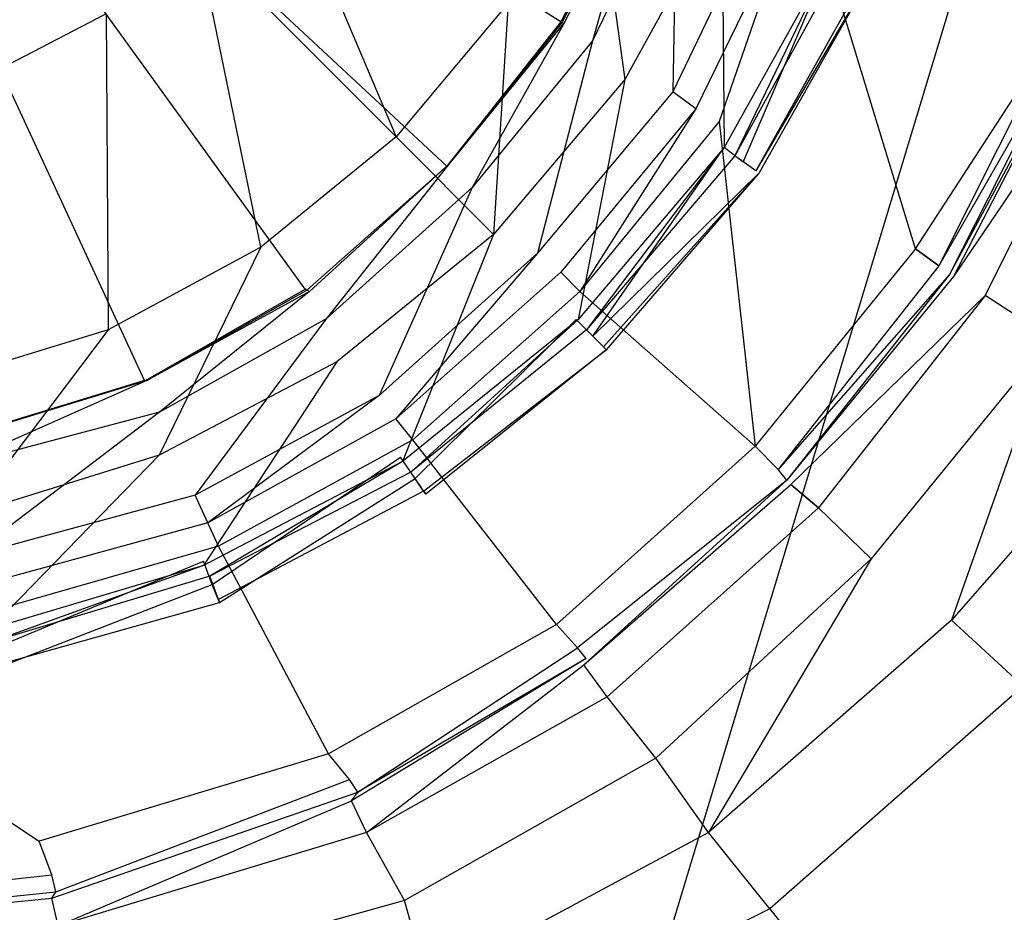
# Model space of a CAD drawing. Extents: x 0 to 0.9, y -0.7 to 0.
# Tile 7 of 14: x 0.463 to 0.51, y -0.416 to -0.374. Entities that reach past the tile are written whole.
import ezdxf

# ---------------------------------------------------------------- set-up
doc = ezdxf.new("R2010")
doc.units = 0
doc.layers.add('L0_ABLAUF_INF_0___REPLACEMTFORE', color=7, linetype='CONTINUOUS')
doc.layers.add('L1_GRUPPE_28___REPLACEMTFOREMPT', color=7, linetype='CONTINUOUS')

msp = doc.modelspace()

# ---------------------------------------------------------------- linework, layer by layer
at = {"layer": 'L0_ABLAUF_INF_0___REPLACEMTFORE', "color": 8}
for points, invisible_edges in [([(0.459509, -0.362285, 0.026105), (0.462302, -0.376479, 0.025468), (0.467288, -0.37388, 0.025468), (0.459509, -0.362285, 0.026105)], 14), ([(0.480952, -0.379677, 0.024618), (0.475168, -0.365983, 0.025468), (0.471577, -0.370282, 0.025468), (0.480952, -0.379677, 0.024618)], 13), ([(0.475168, -0.365983, 0.025468), (0.480952, -0.379677, 0.024618), (0.486238, -0.37338, 0.024618), (0.475168, -0.365983, 0.025468)], 14), ([(0.491724, -0.376979, 0.023981), (0.490228, -0.366183, 0.024618), (0.486238, -0.37338, 0.024618), (0.491724, -0.376979, 0.023981)], 13), ([(0.490228, -0.366183, 0.024618), (0.491724, -0.376979, 0.023981), (0.496312, -0.368682, 0.023981), (0.490228, -0.366183, 0.024618)], 14), ([(0.496411, -0.380177, 0.02345), (0.496312, -0.368682, 0.023981), (0.491724, -0.376979, 0.023981), (0.496411, -0.380177, 0.02345)], 13), ([(0.496312, -0.368682, 0.023981), (0.496411, -0.380177, 0.02345), (0.501598, -0.370881, 0.02345), (0.496312, -0.368682, 0.023981)], 14), ([(0.474569, -0.384875, 0.024512), (0.471577, -0.370282, 0.025468), (0.467288, -0.37388, 0.025468), (0.474569, -0.384875, 0.024512)], 14), ([(0.480952, -0.379677, 0.024618), (0.471577, -0.370282, 0.025468), (0.474569, -0.384875, 0.024512), (0.480952, -0.379677, 0.024618)], 14), ([(0.501598, -0.370881, 0.020265), (0.497309, -0.380877, 0.020052), (0.496411, -0.380177, 0.020265), (0.501598, -0.370881, 0.020265)], 13), ([(0.49691, -0.380577, 0.023344), (0.501598, -0.370881, 0.02345), (0.496411, -0.380177, 0.02345), (0.49691, -0.380577, 0.023344)], 13), ([(0.501598, -0.370881, 0.02345), (0.49691, -0.380577, 0.023344), (0.502096, -0.371181, 0.023344), (0.501598, -0.370881, 0.02345)], 14), ([(0.502096, -0.371181, 0.023344), (0.49691, -0.380577, 0.023344), (0.497907, -0.381277, 0.022601), (0.502096, -0.371181, 0.023344)], 14), ([(0.497309, -0.380877, 0.020052), (0.501598, -0.370881, 0.020265), (0.502695, -0.371381, 0.020052), (0.497309, -0.380877, 0.020052)], 14), ([(0.503293, -0.371681, 0.022601), (0.502096, -0.371181, 0.023344), (0.497907, -0.381277, 0.022601), (0.503293, -0.371681, 0.022601)], 14), ([(0.502695, -0.371381, 0.020052), (0.503494, -0.371739, 0.021327), (0.497309, -0.380877, 0.020052), (0.502695, -0.371381, 0.020052)], 14), ([(0.503494, -0.371739, 0.021327), (0.498056, -0.381377, 0.021327), (0.497309, -0.380877, 0.020052), (0.503494, -0.371739, 0.021327)], 14), ([(0.503293, -0.371681, 0.022601), (0.497907, -0.381277, 0.022601), (0.503494, -0.371739, 0.021327), (0.503293, -0.371681, 0.022601)], 14), ([(0.503494, -0.371739, 0.021327), (0.497907, -0.381277, 0.022601), (0.498056, -0.381377, 0.021327), (0.503494, -0.371739, 0.021327)], 14), ([(0.48554, -0.384276, 0.023981), (0.486238, -0.37338, 0.024618), (0.480952, -0.379677, 0.024618), (0.48554, -0.384276, 0.023981)], 13), ([(0.486238, -0.37338, 0.024618), (0.48554, -0.384276, 0.023981), (0.491724, -0.376979, 0.023981), (0.486238, -0.37338, 0.024618)], 14), ([(0.467388, -0.388774, 0.024512), (0.467288, -0.37388, 0.025468), (0.462302, -0.376479, 0.025468), (0.467388, -0.388774, 0.024512)], 13), ([(0.467288, -0.37388, 0.025468), (0.467388, -0.388774, 0.024512), (0.474569, -0.384875, 0.024512), (0.467288, -0.37388, 0.025468)], 14), ([(0.462302, -0.376479, 0.025468), (0.459509, -0.391173, 0.024512), (0.467388, -0.388774, 0.024512), (0.462302, -0.376479, 0.025468)], 14), ([(0.48953, -0.388274, 0.02345), (0.491724, -0.376979, 0.023981), (0.48554, -0.384276, 0.023981), (0.48953, -0.388274, 0.02345)], 13), ([(0.491724, -0.376979, 0.023981), (0.48953, -0.388274, 0.02345), (0.496411, -0.380177, 0.02345), (0.491724, -0.376979, 0.023981)], 14), ([(0.480952, -0.379677, 0.024618), (0.474569, -0.384875, 0.024512), (0.47816, -0.390273, 0.023981), (0.480952, -0.379677, 0.024618)], 14), ([(0.48554, -0.384276, 0.023981), (0.480952, -0.379677, 0.024618), (0.47816, -0.390273, 0.023981), (0.48554, -0.384276, 0.023981)], 14), ([(0.496411, -0.380177, 0.020265), (0.490228, -0.389073, 0.020052), (0.48943, -0.388274, 0.020265), (0.496411, -0.380177, 0.020265)], 13), ([(0.489928, -0.388774, 0.023344), (0.496411, -0.380177, 0.02345), (0.48953, -0.388274, 0.02345), (0.489928, -0.388774, 0.023344)], 13), ([(0.496411, -0.380177, 0.02345), (0.489928, -0.388774, 0.023344), (0.49691, -0.380577, 0.023344), (0.496411, -0.380177, 0.02345)], 14), ([(0.490228, -0.389073, 0.020052), (0.496411, -0.380177, 0.020265), (0.497309, -0.380877, 0.020052), (0.490228, -0.389073, 0.020052)], 14), ([(0.49691, -0.380577, 0.023344), (0.489928, -0.388774, 0.023344), (0.490726, -0.389573, 0.022601), (0.49691, -0.380577, 0.023344)], 14), ([(0.498056, -0.381377, 0.021327), (0.490228, -0.389073, 0.020052), (0.497309, -0.380877, 0.020052), (0.498056, -0.381377, 0.021327)], 14), ([(0.497907, -0.381277, 0.022601), (0.49691, -0.380577, 0.023344), (0.490726, -0.389573, 0.022601), (0.497907, -0.381277, 0.022601)], 14), ([(0.490228, -0.389073, 0.020052), (0.498056, -0.381377, 0.021327), (0.490856, -0.389703, 0.021327), (0.490228, -0.389073, 0.020052)], 13), ([(0.490726, -0.389573, 0.022601), (0.498056, -0.381377, 0.021327), (0.497907, -0.381277, 0.022601), (0.490726, -0.389573, 0.022601)], 14), ([(0.498056, -0.381377, 0.021327), (0.490726, -0.389573, 0.022601), (0.490856, -0.389703, 0.021327), (0.498056, -0.381377, 0.021327)], 13), ([(0.481251, -0.394971, 0.02345), (0.48554, -0.384276, 0.023981), (0.47816, -0.390273, 0.023981), (0.481251, -0.394971, 0.02345)], 13), ([(0.48554, -0.384276, 0.023981), (0.481251, -0.394971, 0.02345), (0.48953, -0.388274, 0.02345), (0.48554, -0.384276, 0.023981)], 14), ([(0.469782, -0.394671, 0.023981), (0.474569, -0.384875, 0.024512), (0.467388, -0.388774, 0.024512), (0.469782, -0.394671, 0.023981)], 13), ([(0.474569, -0.384875, 0.024512), (0.469782, -0.394671, 0.023981), (0.47816, -0.390273, 0.023981), (0.474569, -0.384875, 0.024512)], 14), ([(0.48943, -0.388274, 0.020265), (0.48185, -0.395771, 0.020052), (0.481152, -0.394771, 0.020265), (0.48943, -0.388274, 0.020265)], 13), ([(0.48165, -0.395471, 0.023344), (0.48953, -0.388274, 0.02345), (0.481251, -0.394971, 0.02345), (0.48165, -0.395471, 0.023344)], 13), ([(0.48953, -0.388274, 0.02345), (0.48165, -0.395471, 0.023344), (0.489928, -0.388774, 0.023344), (0.48953, -0.388274, 0.02345)], 14), ([(0.48185, -0.395771, 0.020052), (0.48943, -0.388274, 0.020265), (0.490228, -0.389073, 0.020052), (0.48185, -0.395771, 0.020052)], 14), ([(0.460806, -0.39747, 0.023981), (0.467388, -0.388774, 0.024512), (0.459509, -0.391173, 0.024512), (0.460806, -0.39747, 0.023981)], 13), ([(0.467388, -0.388774, 0.024512), (0.460806, -0.39747, 0.023981), (0.469782, -0.394671, 0.023981), (0.467388, -0.388774, 0.024512)], 14), ([(0.489928, -0.388774, 0.023344), (0.48165, -0.395471, 0.023344), (0.482249, -0.39637, 0.022494), (0.489928, -0.388774, 0.023344)], 14), ([(0.490726, -0.389573, 0.022601), (0.489928, -0.388774, 0.023344), (0.482249, -0.39637, 0.022494), (0.490726, -0.389573, 0.022601)], 14), ([(0.482347, -0.396515, 0.021273), (0.48185, -0.395771, 0.020052), (0.490228, -0.389073, 0.020052), (0.482347, -0.396515, 0.021273)], 14), ([(0.490856, -0.389703, 0.021327), (0.482347, -0.396515, 0.021273), (0.490228, -0.389073, 0.020052), (0.490856, -0.389703, 0.021327)], 14), ([(0.482249, -0.39637, 0.022494), (0.490856, -0.389703, 0.021327), (0.490726, -0.389573, 0.022601), (0.482249, -0.39637, 0.022494)], 14), ([(0.490856, -0.389703, 0.021327), (0.482249, -0.39637, 0.022494), (0.482347, -0.396515, 0.021273), (0.490856, -0.389703, 0.021327)], 13), ([(0.471876, -0.399869, 0.02345), (0.47816, -0.390273, 0.023981), (0.469782, -0.394671, 0.023981), (0.471876, -0.399869, 0.02345)], 13), ([(0.47816, -0.390273, 0.023981), (0.471876, -0.399869, 0.02345), (0.481251, -0.394971, 0.02345), (0.47816, -0.390273, 0.023981)], 14), ([(0.461803, -0.402868, 0.02345), (0.469782, -0.394671, 0.023981), (0.460806, -0.39747, 0.023981), (0.461803, -0.402868, 0.02345)], 13), ([(0.469782, -0.394671, 0.023981), (0.461803, -0.402868, 0.02345), (0.471876, -0.399869, 0.02345), (0.469782, -0.394671, 0.023981)], 14), ([(0.481152, -0.394771, 0.020265), (0.472275, -0.400768, 0.020052), (0.471876, -0.399669, 0.020265), (0.481152, -0.394771, 0.020265)], 13), ([(0.472275, -0.400768, 0.020052), (0.481152, -0.394771, 0.020265), (0.48185, -0.395771, 0.020052), (0.472275, -0.400768, 0.020052)], 14), ([(0.472175, -0.400369, 0.023344), (0.481251, -0.394971, 0.02345), (0.471876, -0.399869, 0.02345), (0.472175, -0.400369, 0.023344)], 13), ([(0.481251, -0.394971, 0.02345), (0.472175, -0.400369, 0.023344), (0.48165, -0.395471, 0.023344), (0.481251, -0.394971, 0.02345)], 14), ([(0.48165, -0.395471, 0.023344), (0.472175, -0.400369, 0.023344), (0.472574, -0.401468, 0.022494), (0.48165, -0.395471, 0.023344)], 14), ([(0.48185, -0.395771, 0.020052), (0.472629, -0.401612, 0.021273), (0.472275, -0.400768, 0.020052), (0.48185, -0.395771, 0.020052)], 13), ([(0.482249, -0.39637, 0.022494), (0.48165, -0.395471, 0.023344), (0.472574, -0.401468, 0.022494), (0.482249, -0.39637, 0.022494)], 14), ([(0.472629, -0.401612, 0.021273), (0.48185, -0.395771, 0.020052), (0.482347, -0.396515, 0.021273), (0.472629, -0.401612, 0.021273)], 14), ([(0.482249, -0.39637, 0.022494), (0.472574, -0.401468, 0.022494), (0.482347, -0.396515, 0.021273), (0.482249, -0.39637, 0.022494)], 14), ([(0.472574, -0.401468, 0.022494), (0.472629, -0.401612, 0.021273), (0.482347, -0.396515, 0.021273), (0.472574, -0.401468, 0.022494)], 14), ([(0.471876, -0.399669, 0.020265), (0.462002, -0.403767, 0.020052), (0.461803, -0.402668, 0.020265), (0.471876, -0.399669, 0.020265)], 13), ([(0.461903, -0.403467, 0.023344), (0.471876, -0.399869, 0.02345), (0.461803, -0.402868, 0.02345), (0.461903, -0.403467, 0.023344)], 13), ([(0.471876, -0.399869, 0.02345), (0.461903, -0.403467, 0.023344), (0.472175, -0.400369, 0.023344), (0.471876, -0.399869, 0.02345)], 14), ([(0.462002, -0.403767, 0.020052), (0.471876, -0.399669, 0.020265), (0.472275, -0.400768, 0.020052), (0.462002, -0.403767, 0.020052)], 14), ([(0.472175, -0.400369, 0.023344), (0.461903, -0.403467, 0.023344), (0.462102, -0.404567, 0.022494), (0.472175, -0.400369, 0.023344)], 14), ([(0.472574, -0.401468, 0.022494), (0.472175, -0.400369, 0.023344), (0.462102, -0.404567, 0.022494), (0.472574, -0.401468, 0.022494)], 14), ([(0.472275, -0.400768, 0.020052), (0.462156, -0.40469, 0.021273), (0.462002, -0.403767, 0.020052), (0.472275, -0.400768, 0.020052)], 13), ([(0.462156, -0.40469, 0.021273), (0.472275, -0.400768, 0.020052), (0.472629, -0.401612, 0.021273), (0.462156, -0.40469, 0.021273)], 14), ([(0.462102, -0.404567, 0.022494), (0.472629, -0.401612, 0.021273), (0.472574, -0.401468, 0.022494), (0.462102, -0.404567, 0.022494)], 14), ([(0.472629, -0.401612, 0.021273), (0.462102, -0.404567, 0.022494), (0.462156, -0.40469, 0.021273), (0.472629, -0.401612, 0.021273)], 13)]:
    msp.add_3dface(points, dxfattribs=dict(at, invisible_edges=invisible_edges))
at = {"layer": 'L1_GRUPPE_28___REPLACEMTFOREMPT', "color": 8}
for points, invisible_edges in [([(0.45, -0.561993, 0.000537), (0.45, -0.138007, 0.000537), (0.567528, -0.173738, 0.000537), (0.45, -0.561993, 0.000537)], 10), ([(0.45, -0.561993, 0.000537), (0.567528, -0.173738, 0.000537), (0.567528, -0.526262, 0.000537), (0.45, -0.561993, 0.000537)], 13), ([(0.483334, -0.381057, 0.006377), (0.45, -0.349987, 0.006377), (0.476665, -0.386855, 0.006377), (0.483334, -0.381057, 0.006377)], 14), ([(0.488709, -0.374259, 0.006377), (0.45, -0.349987, 0.006377), (0.483334, -0.381057, 0.006377), (0.488709, -0.374259, 0.006377)], 14), ([(0.49269, -0.366462, 0.006377), (0.45, -0.349987, 0.006377), (0.488709, -0.374259, 0.006377), (0.49269, -0.366462, 0.006377)], 14), ([(0.4691, -0.391154, 0.006377), (0.45, -0.349987, 0.006377), (0.459644, -0.394053, 0.006377), (0.4691, -0.391154, 0.006377)], 14), ([(0.476665, -0.386855, 0.006377), (0.45, -0.349987, 0.006377), (0.4691, -0.391154, 0.006377), (0.476665, -0.386855, 0.006377)], 14), ([(0.49269, -0.366424, 0.006976), (0.488709, -0.374259, 0.006377), (0.488784, -0.374259, 0.006976), (0.49269, -0.366424, 0.006976)], 14), ([(0.49269, -0.366424, 0.006976), (0.49269, -0.366462, 0.006377), (0.488709, -0.374259, 0.006377), (0.49269, -0.366424, 0.006976)], 14), ([(0.49269, -0.366362, 0.00797), (0.488784, -0.374259, 0.006976), (0.488908, -0.374259, 0.00797), (0.49269, -0.366362, 0.00797)], 14), ([(0.49269, -0.366362, 0.00797), (0.49269, -0.366424, 0.006976), (0.488784, -0.374259, 0.006976), (0.49269, -0.366362, 0.00797)], 14), ([(0.490202, -0.375159, 0.00797), (0.49269, -0.366362, 0.00797), (0.488908, -0.374259, 0.00797), (0.490202, -0.375159, 0.00797)], 13), ([(0.49269, -0.366362, 0.00797), (0.490202, -0.375159, 0.00797), (0.494183, -0.366962, 0.00797), (0.49269, -0.366362, 0.00797)], 14), ([(0.493984, -0.377558, 0.00797), (0.494183, -0.366962, 0.00797), (0.490202, -0.375159, 0.00797), (0.493984, -0.377558, 0.00797)], 13), ([(0.494183, -0.366962, 0.00797), (0.493984, -0.377558, 0.00797), (0.498264, -0.368661, 0.00797), (0.494183, -0.366962, 0.00797)], 14), ([(0.498264, -0.368661, 0.00797), (0.493984, -0.377558, 0.00797), (0.495079, -0.378358, 0.008395), (0.498264, -0.368661, 0.00797)], 14), ([(0.499558, -0.369161, 0.008289), (0.498264, -0.368661, 0.00797), (0.495079, -0.378358, 0.008395), (0.499558, -0.369161, 0.008289)], 14), ([(0.496174, -0.378958, 0.009032), (0.499558, -0.369161, 0.008289), (0.495079, -0.378358, 0.008395), (0.496174, -0.378958, 0.009032)], 13), ([(0.499558, -0.369161, 0.008289), (0.496174, -0.378958, 0.009032), (0.500753, -0.369661, 0.008926), (0.499558, -0.369161, 0.008289)], 14), ([(0.505431, -0.384956, 0.017315), (0.500753, -0.369661, 0.008926), (0.496174, -0.378958, 0.009032), (0.505431, -0.384956, 0.017315)], 14), ([(0.510906, -0.37406, 0.017209), (0.500753, -0.369661, 0.008926), (0.505431, -0.384956, 0.017315), (0.510906, -0.37406, 0.017209)], 14), ([(0.488709, -0.374259, 0.006377), (0.483334, -0.381057, 0.006377), (0.483371, -0.38102, 0.006976), (0.488709, -0.374259, 0.006377)], 14), ([(0.488784, -0.374259, 0.006976), (0.483371, -0.38102, 0.006976), (0.483433, -0.380957, 0.00797), (0.488784, -0.374259, 0.006976)], 14), ([(0.488709, -0.374259, 0.006377), (0.483371, -0.38102, 0.006976), (0.488784, -0.374259, 0.006976), (0.488709, -0.374259, 0.006377)], 14), ([(0.488784, -0.374259, 0.006976), (0.483433, -0.380957, 0.00797), (0.488908, -0.374259, 0.00797), (0.488784, -0.374259, 0.006976)], 14), ([(0.484528, -0.382057, 0.00797), (0.488908, -0.374259, 0.00797), (0.483433, -0.380957, 0.00797), (0.484528, -0.382057, 0.00797)], 13), ([(0.488908, -0.374259, 0.00797), (0.484528, -0.382057, 0.00797), (0.490202, -0.375159, 0.00797), (0.488908, -0.374259, 0.00797)], 14), ([(0.505431, -0.384956, 0.017315), (0.5121, -0.374659, 0.018802), (0.510906, -0.37406, 0.017209), (0.505431, -0.384956, 0.017315)], 14), ([(0.5121, -0.374659, 0.018802), (0.505431, -0.384956, 0.017315), (0.506526, -0.385756, 0.018908), (0.5121, -0.374659, 0.018802)], 13), ([(0.5121, -0.374659, 0.018802), (0.506526, -0.385756, 0.018908), (0.512697, -0.374959, 0.020819), (0.5121, -0.374659, 0.018802)], 14), ([(0.487614, -0.385156, 0.00797), (0.490202, -0.375159, 0.00797), (0.484528, -0.382057, 0.00797), (0.487614, -0.385156, 0.00797)], 13), ([(0.490202, -0.375159, 0.00797), (0.487614, -0.385156, 0.00797), (0.493984, -0.377558, 0.00797), (0.490202, -0.375159, 0.00797)], 14), ([(0.512697, -0.374959, 0.020819), (0.506526, -0.385756, 0.018908), (0.507024, -0.386156, 0.020925), (0.512697, -0.374959, 0.020819)], 14), ([(0.512697, -0.374959, 0.020819), (0.507024, -0.386156, 0.020925), (0.512996, -0.375059, 0.024005), (0.512697, -0.374959, 0.020819)], 14), ([(0.512996, -0.375059, 0.024005), (0.507024, -0.386156, 0.020925), (0.507223, -0.386256, 0.024111), (0.512996, -0.375059, 0.024005)], 14), ([(0.512996, -0.375059, 0.024005), (0.507223, -0.386256, 0.024111), (0.514389, -0.375659, 0.027403), (0.512996, -0.375059, 0.024005)], 14), ([(0.514389, -0.375659, 0.027403), (0.507223, -0.386256, 0.024111), (0.508716, -0.387155, 0.027722), (0.514389, -0.375659, 0.027403)], 14), ([(0.514389, -0.375659, 0.027403), (0.508716, -0.387155, 0.027722), (0.511801, -0.389155, 0.02889), (0.514389, -0.375659, 0.027403)], 14), ([(0.493984, -0.377558, 0.00797), (0.487614, -0.385156, 0.00797), (0.488709, -0.386056, 0.008289), (0.493984, -0.377558, 0.00797)], 14), ([(0.495079, -0.378358, 0.008395), (0.493984, -0.377558, 0.00797), (0.488709, -0.386056, 0.008289), (0.495079, -0.378358, 0.008395)], 14), ([(0.489605, -0.386955, 0.008926), (0.495079, -0.378358, 0.008395), (0.488709, -0.386056, 0.008289), (0.489605, -0.386955, 0.008926)], 13), ([(0.495079, -0.378358, 0.008395), (0.489605, -0.386955, 0.008926), (0.496174, -0.378958, 0.009032), (0.495079, -0.378358, 0.008395)], 14), ([(0.497866, -0.394253, 0.017209), (0.496174, -0.378958, 0.009032), (0.489605, -0.386955, 0.008926), (0.497866, -0.394253, 0.017209)], 13), ([(0.496174, -0.378958, 0.009032), (0.497866, -0.394253, 0.017209), (0.505431, -0.384956, 0.017315), (0.496174, -0.378958, 0.009032)], 14), ([(0.47674, -0.386893, 0.006976), (0.483334, -0.381057, 0.006377), (0.476665, -0.386855, 0.006377), (0.47674, -0.386893, 0.006976)], 14), ([(0.483371, -0.38102, 0.006976), (0.483334, -0.381057, 0.006377), (0.47674, -0.386893, 0.006976), (0.483371, -0.38102, 0.006976)], 14), ([(0.476864, -0.386955, 0.00797), (0.483371, -0.38102, 0.006976), (0.47674, -0.386893, 0.006976), (0.476864, -0.386955, 0.00797)], 14), ([(0.47766, -0.388255, 0.00797), (0.483433, -0.380957, 0.00797), (0.476864, -0.386955, 0.00797), (0.47766, -0.388255, 0.00797)], 13), ([(0.483433, -0.380957, 0.00797), (0.483371, -0.38102, 0.006976), (0.476864, -0.386955, 0.00797), (0.483433, -0.380957, 0.00797)], 14), ([(0.483433, -0.380957, 0.00797), (0.47766, -0.388255, 0.00797), (0.484528, -0.382057, 0.00797), (0.483433, -0.380957, 0.00797)], 14), ([(0.480149, -0.391854, 0.00797), (0.484528, -0.382057, 0.00797), (0.47766, -0.388255, 0.00797), (0.480149, -0.391854, 0.00797)], 13), ([(0.484528, -0.382057, 0.00797), (0.480149, -0.391854, 0.00797), (0.487614, -0.385156, 0.00797), (0.484528, -0.382057, 0.00797)], 14), ([(0.505431, -0.384956, 0.017315), (0.497866, -0.394253, 0.017209), (0.498961, -0.395353, 0.018802), (0.505431, -0.384956, 0.017315)], 14), ([(0.506526, -0.385756, 0.018908), (0.505431, -0.384956, 0.017315), (0.498961, -0.395353, 0.018802), (0.506526, -0.385756, 0.018908)], 14), ([(0.480945, -0.392953, 0.008289), (0.487614, -0.385156, 0.00797), (0.480149, -0.391854, 0.00797), (0.480945, -0.392953, 0.008289)], 13), ([(0.487614, -0.385156, 0.00797), (0.480945, -0.392953, 0.008289), (0.488709, -0.386056, 0.008289), (0.487614, -0.385156, 0.00797)], 14), ([(0.506526, -0.385756, 0.018908), (0.498961, -0.395353, 0.018802), (0.507024, -0.386156, 0.020925), (0.506526, -0.385756, 0.018908)], 14), ([(0.488709, -0.386056, 0.008289), (0.480945, -0.392953, 0.008289), (0.481741, -0.393953, 0.009032), (0.488709, -0.386056, 0.008289)], 14), ([(0.489605, -0.386955, 0.008926), (0.488709, -0.386056, 0.008289), (0.481741, -0.393953, 0.009032), (0.489605, -0.386955, 0.008926)], 14), ([(0.507024, -0.386156, 0.020925), (0.498961, -0.395353, 0.018802), (0.499359, -0.395852, 0.021032), (0.507024, -0.386156, 0.020925)], 14), ([(0.507024, -0.386156, 0.020925), (0.499359, -0.395852, 0.021032), (0.507223, -0.386256, 0.024111), (0.507024, -0.386156, 0.020925)], 14), ([(0.507223, -0.386256, 0.024111), (0.499359, -0.395852, 0.021032), (0.499558, -0.396052, 0.024111), (0.507223, -0.386256, 0.024111)], 14), ([(0.499558, -0.396052, 0.024111), (0.508716, -0.387155, 0.027722), (0.507223, -0.386256, 0.024111), (0.499558, -0.396052, 0.024111)], 14), ([(0.469137, -0.391154, 0.006976), (0.476665, -0.386855, 0.006377), (0.4691, -0.391154, 0.006377), (0.469137, -0.391154, 0.006976)], 14), ([(0.47674, -0.386893, 0.006976), (0.476665, -0.386855, 0.006377), (0.469137, -0.391154, 0.006976), (0.47674, -0.386893, 0.006976)], 14), ([(0.4692, -0.391154, 0.00797), (0.47674, -0.386893, 0.006976), (0.469137, -0.391154, 0.006976), (0.4692, -0.391154, 0.00797)], 14), ([(0.476864, -0.386955, 0.00797), (0.47674, -0.386893, 0.006976), (0.4692, -0.391154, 0.00797), (0.476864, -0.386955, 0.00797)], 14), ([(0.469797, -0.392653, 0.00797), (0.476864, -0.386955, 0.00797), (0.4692, -0.391154, 0.00797), (0.469797, -0.392653, 0.00797)], 13), ([(0.476864, -0.386955, 0.00797), (0.469797, -0.392653, 0.00797), (0.47766, -0.388255, 0.00797), (0.476864, -0.386955, 0.00797)], 14), ([(0.489605, -0.386955, 0.008926), (0.481741, -0.393953, 0.009032), (0.48851, -0.40265, 0.017209), (0.489605, -0.386955, 0.008926)], 14), ([(0.497866, -0.394253, 0.017209), (0.489605, -0.386955, 0.008926), (0.48851, -0.40265, 0.017209), (0.497866, -0.394253, 0.017209)], 14), ([(0.508716, -0.387155, 0.027722), (0.499558, -0.396052, 0.024111), (0.500852, -0.397152, 0.027615), (0.508716, -0.387155, 0.027722)], 13), ([(0.508716, -0.387155, 0.027722), (0.500852, -0.397152, 0.027615), (0.503341, -0.399551, 0.02889), (0.508716, -0.387155, 0.027722)], 14), ([(0.511801, -0.389155, 0.02889), (0.508716, -0.387155, 0.027722), (0.503341, -0.399551, 0.02889), (0.511801, -0.389155, 0.02889)], 14), ([(0.471489, -0.396552, 0.00797), (0.47766, -0.388255, 0.00797), (0.469797, -0.392653, 0.00797), (0.471489, -0.396552, 0.00797)], 13), ([(0.47766, -0.388255, 0.00797), (0.471489, -0.396552, 0.00797), (0.480149, -0.391854, 0.00797), (0.47766, -0.388255, 0.00797)], 14), ([(0.507123, -0.40245, 0.028996), (0.511801, -0.389155, 0.02889), (0.503341, -0.399551, 0.02889), (0.507123, -0.40245, 0.028996)], 13), ([(0.511801, -0.389155, 0.02889), (0.507123, -0.40245, 0.028996), (0.51648, -0.391754, 0.028996), (0.511801, -0.389155, 0.02889)], 14), ([(0.459681, -0.394053, 0.006976), (0.4691, -0.391154, 0.006377), (0.459644, -0.394053, 0.006377), (0.459681, -0.394053, 0.006976)], 13), ([(0.4691, -0.391154, 0.006377), (0.459681, -0.394053, 0.006976), (0.469137, -0.391154, 0.006976), (0.4691, -0.391154, 0.006377)], 14), ([(0.459744, -0.394053, 0.00797), (0.469137, -0.391154, 0.006976), (0.459681, -0.394053, 0.006976), (0.459744, -0.394053, 0.00797)], 13), ([(0.459943, -0.395253, 0.00797), (0.4692, -0.391154, 0.00797), (0.459744, -0.394053, 0.00797), (0.459943, -0.395253, 0.00797)], 13), ([(0.469137, -0.391154, 0.006976), (0.459744, -0.394053, 0.00797), (0.4692, -0.391154, 0.00797), (0.469137, -0.391154, 0.006976)], 14), ([(0.4692, -0.391154, 0.00797), (0.459943, -0.395253, 0.00797), (0.469797, -0.392653, 0.00797), (0.4692, -0.391154, 0.00797)], 14), ([(0.472086, -0.397852, 0.008289), (0.480149, -0.391854, 0.00797), (0.471489, -0.396552, 0.00797), (0.472086, -0.397852, 0.008289)], 13), ([(0.480149, -0.391854, 0.00797), (0.472086, -0.397852, 0.008289), (0.480945, -0.392953, 0.008289), (0.480149, -0.391854, 0.00797)], 14), ([(0.510507, -0.405549, 0.029102), (0.51648, -0.391754, 0.028996), (0.507123, -0.40245, 0.028996), (0.510507, -0.405549, 0.029102)], 13), ([(0.460838, -0.399451, 0.00797), (0.469797, -0.392653, 0.00797), (0.459943, -0.395253, 0.00797), (0.460838, -0.399451, 0.00797)], 13), ([(0.469797, -0.392653, 0.00797), (0.460838, -0.399451, 0.00797), (0.471489, -0.396552, 0.00797), (0.469797, -0.392653, 0.00797)], 14), ([(0.480945, -0.392953, 0.008289), (0.472086, -0.397852, 0.008289), (0.472584, -0.398951, 0.008926), (0.480945, -0.392953, 0.008289)], 14), ([(0.481741, -0.393953, 0.009032), (0.480945, -0.392953, 0.008289), (0.472584, -0.398951, 0.008926), (0.481741, -0.393953, 0.009032)], 14), ([(0.481741, -0.393953, 0.009032), (0.472584, -0.398951, 0.008926), (0.47776, -0.408748, 0.017103), (0.481741, -0.393953, 0.009032)], 14), ([(0.48851, -0.40265, 0.017209), (0.481741, -0.393953, 0.009032), (0.47776, -0.408748, 0.017103), (0.48851, -0.40265, 0.017209)], 14), ([(0.497866, -0.394253, 0.017209), (0.48851, -0.40265, 0.017209), (0.489505, -0.40375, 0.018908), (0.497866, -0.394253, 0.017209)], 14), ([(0.498961, -0.395353, 0.018802), (0.497866, -0.394253, 0.017209), (0.489505, -0.40375, 0.018908), (0.498961, -0.395353, 0.018802)], 14), ([(0.499359, -0.395852, 0.021032), (0.498961, -0.395353, 0.018802), (0.489505, -0.40375, 0.018908), (0.499359, -0.395852, 0.021032)], 14), ([(0.499359, -0.395852, 0.021032), (0.489505, -0.40375, 0.018908), (0.489903, -0.40425, 0.021032), (0.499359, -0.395852, 0.021032)], 14), ([(0.489804, -0.404549, 0.024217), (0.499359, -0.395852, 0.021032), (0.489903, -0.40425, 0.021032), (0.489804, -0.404549, 0.024217)], 14), ([(0.489804, -0.404549, 0.024217), (0.499558, -0.396052, 0.024111), (0.499359, -0.395852, 0.021032), (0.489804, -0.404549, 0.024217)], 14), ([(0.500852, -0.397152, 0.027615), (0.499558, -0.396052, 0.024111), (0.489804, -0.404549, 0.024217), (0.500852, -0.397152, 0.027615)], 14), ([(0.471489, -0.396552, 0.00797), (0.460838, -0.399451, 0.00797), (0.461137, -0.400851, 0.008183), (0.471489, -0.396552, 0.00797)], 14), ([(0.472086, -0.397852, 0.008289), (0.471489, -0.396552, 0.00797), (0.461137, -0.400851, 0.008183), (0.472086, -0.397852, 0.008289)], 14), ([(0.490899, -0.406049, 0.027828), (0.500852, -0.397152, 0.027615), (0.489804, -0.404549, 0.024217), (0.490899, -0.406049, 0.027828)], 14), ([(0.500852, -0.397152, 0.027615), (0.490899, -0.406049, 0.027828), (0.493188, -0.408948, 0.028996), (0.500852, -0.397152, 0.027615)], 14), ([(0.503341, -0.399551, 0.02889), (0.500852, -0.397152, 0.027615), (0.493188, -0.408948, 0.028996), (0.503341, -0.399551, 0.02889)], 14), ([(0.472086, -0.397852, 0.008289), (0.461137, -0.400851, 0.008183), (0.461436, -0.40215, 0.008714), (0.472086, -0.397852, 0.008289)], 14), ([(0.472584, -0.398951, 0.008926), (0.472086, -0.397852, 0.008289), (0.461436, -0.40215, 0.008714), (0.472584, -0.398951, 0.008926)], 14), ([(0.472584, -0.398951, 0.008926), (0.461436, -0.40215, 0.008714), (0.464123, -0.412847, 0.01689), (0.472584, -0.398951, 0.008926)], 14), ([(0.47776, -0.408748, 0.017103), (0.472584, -0.398951, 0.008926), (0.464123, -0.412847, 0.01689), (0.47776, -0.408748, 0.017103)], 14), ([(0.495676, -0.412447, 0.029102), (0.503341, -0.399551, 0.02889), (0.493188, -0.408948, 0.028996), (0.495676, -0.412447, 0.029102)], 13), ([(0.503341, -0.399551, 0.02889), (0.495676, -0.412447, 0.029102), (0.507123, -0.40245, 0.028996), (0.503341, -0.399551, 0.02889)], 14), ([(0.45, -0.40355, 0.008926), (0.464123, -0.412847, 0.01689), (0.461436, -0.40215, 0.008714), (0.45, -0.40355, 0.008926)], 14), ([(0.48851, -0.40265, 0.017209), (0.47776, -0.408748, 0.017103), (0.478755, -0.409948, 0.018802), (0.48851, -0.40265, 0.017209)], 14), ([(0.489505, -0.40375, 0.018908), (0.48851, -0.40265, 0.017209), (0.478755, -0.409948, 0.018802), (0.489505, -0.40375, 0.018908)], 14), ([(0.507123, -0.40245, 0.028996), (0.495676, -0.412447, 0.029102), (0.498563, -0.416046, 0.029102), (0.507123, -0.40245, 0.028996)], 14), ([(0.510507, -0.405549, 0.029102), (0.507123, -0.40245, 0.028996), (0.498563, -0.416046, 0.029102), (0.510507, -0.405549, 0.029102)], 14), ([(0.464123, -0.412847, 0.01689), (0.45, -0.40355, 0.008926), (0.45, -0.414646, 0.017209), (0.464123, -0.412847, 0.01689)], 13), ([(0.479153, -0.410547, 0.021032), (0.489505, -0.40375, 0.018908), (0.478755, -0.409948, 0.018802), (0.479153, -0.410547, 0.021032)], 14), ([(0.489903, -0.40425, 0.021032), (0.489505, -0.40375, 0.018908), (0.479153, -0.410547, 0.021032), (0.489903, -0.40425, 0.021032)], 14), ([(0.478855, -0.410947, 0.024217), (0.489903, -0.40425, 0.021032), (0.479153, -0.410547, 0.021032), (0.478855, -0.410947, 0.024217)], 13), ([(0.489903, -0.40425, 0.021032), (0.478855, -0.410947, 0.024217), (0.489804, -0.404549, 0.024217), (0.489903, -0.40425, 0.021032)], 14), ([(0.479551, -0.412447, 0.027722), (0.489804, -0.404549, 0.024217), (0.478855, -0.410947, 0.024217), (0.479551, -0.412447, 0.027722)], 14), ([(0.490899, -0.406049, 0.027828), (0.489804, -0.404549, 0.024217), (0.479551, -0.412447, 0.027722), (0.490899, -0.406049, 0.027828)], 14), ([(0.575989, -0.490778, 0.031098), (0.510507, -0.405549, 0.029102), (0.498563, -0.416046, 0.029102), (0.575989, -0.490778, 0.031098)], 13), ([(0.490899, -0.406049, 0.027828), (0.479551, -0.412447, 0.027722), (0.481343, -0.415646, 0.029102), (0.490899, -0.406049, 0.027828)], 14), ([(0.493188, -0.408948, 0.028996), (0.490899, -0.406049, 0.027828), (0.481343, -0.415646, 0.029102), (0.493188, -0.408948, 0.028996)], 14), ([(0.47776, -0.408748, 0.017103), (0.464123, -0.412847, 0.01689), (0.46472, -0.414446, 0.018589), (0.47776, -0.408748, 0.017103)], 14), ([(0.478755, -0.409948, 0.018802), (0.47776, -0.408748, 0.017103), (0.46472, -0.414446, 0.018589), (0.478755, -0.409948, 0.018802)], 14), ([(0.493188, -0.408948, 0.028996), (0.481343, -0.415646, 0.029102), (0.482438, -0.419545, 0.029102), (0.493188, -0.408948, 0.028996)], 14), ([(0.495676, -0.412447, 0.029102), (0.493188, -0.408948, 0.028996), (0.482438, -0.419545, 0.029102), (0.495676, -0.412447, 0.029102)], 14), ([(0.464919, -0.415246, 0.021032), (0.478755, -0.409948, 0.018802), (0.46472, -0.414446, 0.018589), (0.464919, -0.415246, 0.021032)], 14), ([(0.479153, -0.410547, 0.021032), (0.478755, -0.409948, 0.018802), (0.464919, -0.415246, 0.021032), (0.479153, -0.410547, 0.021032)], 14), ([(0.46472, -0.415546, 0.024217), (0.479153, -0.410547, 0.021032), (0.464919, -0.415246, 0.021032), (0.46472, -0.415546, 0.024217)], 14), ([(0.478855, -0.410947, 0.024217), (0.479153, -0.410547, 0.021032), (0.46472, -0.415546, 0.024217), (0.478855, -0.410947, 0.024217)], 14), ([(0.465019, -0.416845, 0.027403), (0.478855, -0.410947, 0.024217), (0.46472, -0.415546, 0.024217), (0.465019, -0.416845, 0.027403)], 14), ([(0.479551, -0.412447, 0.027722), (0.478855, -0.410947, 0.024217), (0.465019, -0.416845, 0.027403), (0.479551, -0.412447, 0.027722)], 14), ([(0.479551, -0.412447, 0.027722), (0.465019, -0.416845, 0.027403), (0.465915, -0.419944, 0.029102), (0.479551, -0.412447, 0.027722)], 14), ([(0.481343, -0.415646, 0.029102), (0.479551, -0.412447, 0.027722), (0.465915, -0.419944, 0.029102), (0.481343, -0.415646, 0.029102)], 14), ([(0.495676, -0.412447, 0.029102), (0.482438, -0.419545, 0.029102), (0.483732, -0.423443, 0.029208), (0.495676, -0.412447, 0.029102)], 14), ([(0.498563, -0.416046, 0.029102), (0.495676, -0.412447, 0.029102), (0.483732, -0.423443, 0.029208), (0.498563, -0.416046, 0.029102)], 14), ([(0.46472, -0.414446, 0.018589), (0.464123, -0.412847, 0.01689), (0.45, -0.414646, 0.017209), (0.46472, -0.414446, 0.018589)], 14), ([(0.45, -0.416046, 0.018908), (0.46472, -0.414446, 0.018589), (0.45, -0.414646, 0.017209), (0.45, -0.416046, 0.018908)], 14), ([(0.464919, -0.415246, 0.021032), (0.46472, -0.414446, 0.018589), (0.45, -0.416046, 0.018908), (0.464919, -0.415246, 0.021032)], 14), ([(0.45, -0.416745, 0.021138), (0.464919, -0.415246, 0.021032), (0.45, -0.416046, 0.018908), (0.45, -0.416745, 0.021138)], 14), ([(0.46472, -0.415546, 0.024217), (0.464919, -0.415246, 0.021032), (0.45, -0.416745, 0.021138), (0.46472, -0.415546, 0.024217)], 14), ([(0.465019, -0.416845, 0.027403), (0.46472, -0.415546, 0.024217), (0.45, -0.416945, 0.024323), (0.465019, -0.416845, 0.027403)], 14), ([(0.45, -0.416945, 0.024323), (0.46472, -0.415546, 0.024217), (0.45, -0.416745, 0.021138), (0.45, -0.416945, 0.024323)], 14), ([(0.481343, -0.415646, 0.029102), (0.465915, -0.419944, 0.029102), (0.466413, -0.424043, 0.029208), (0.481343, -0.415646, 0.029102)], 14), ([(0.482438, -0.419545, 0.029102), (0.481343, -0.415646, 0.029102), (0.466413, -0.424043, 0.029208), (0.482438, -0.419545, 0.029102)], 14), ([(0.562477, -0.49705, 0.031186), (0.498563, -0.416046, 0.029102), (0.483732, -0.423443, 0.029208), (0.562477, -0.49705, 0.031186)], 13), ([(0.498563, -0.416046, 0.029102), (0.562477, -0.49705, 0.031186), (0.575989, -0.490778, 0.031098), (0.498563, -0.416046, 0.029102)], 14)]:
    msp.add_3dface(points, dxfattribs=dict(at, invisible_edges=invisible_edges))

doc.saveas('drawing.dxf')
